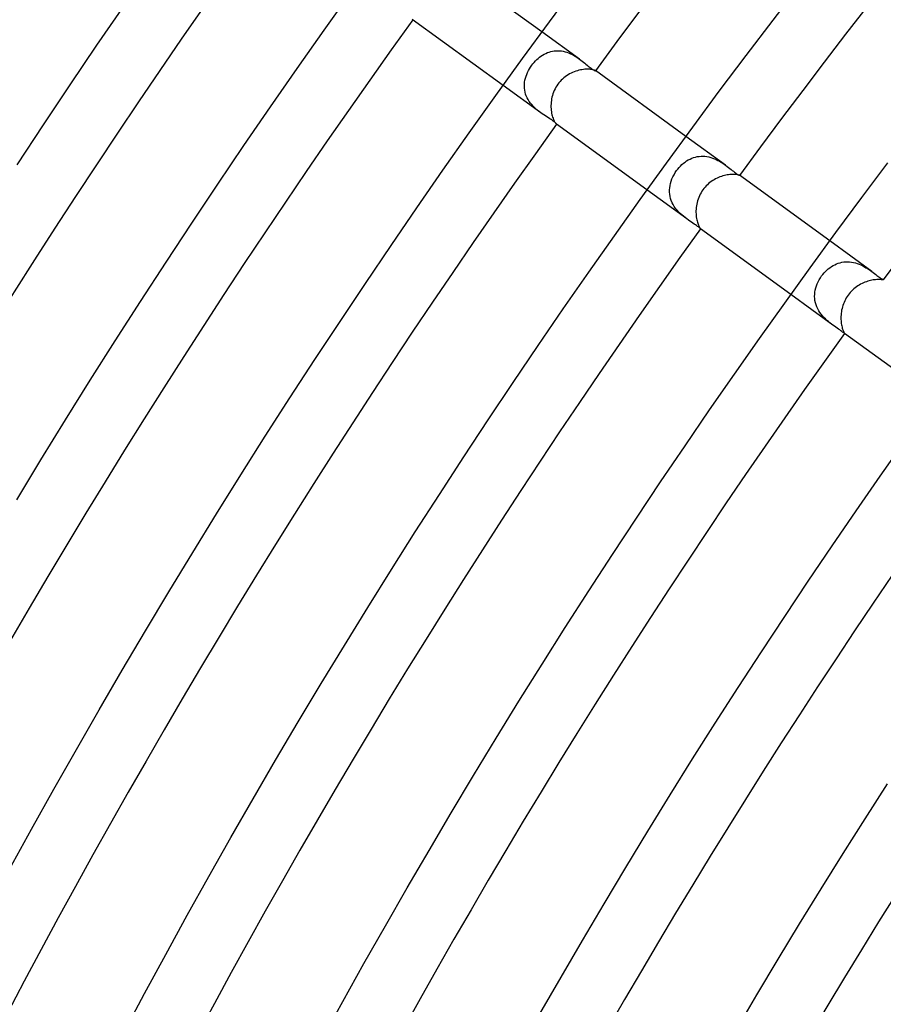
# Model space of a CAD drawing. Header units: millimetres. Extents: x -660 to 660, y -630 to 630.
# Tile 33 of 131: x -397 to -344, y 209 to 268. Entities that reach past the tile are written whole.
import ezdxf

# ---------------------------------------------------------------- set-up
doc = ezdxf.new("R2010")
doc.units = ezdxf.units.MM
doc.layers.add('HIDDEN', color=7, linetype='Continuous')
doc.layers.add('THICK', color=7, linetype='Continuous')

msp = doc.modelspace()

# ---------------------------------------------------------------- linework, layer by layer
at = {"layer": 'HIDDEN'}
for p, q in [((-362.831, 266.084), (-365.103, 267.735)), ((-364.573, 266.548), (-364.467, 266.572)), ((-364.467, 266.572), (-364.36, 266.588)), ((-364.36, 266.588), (-364.252, 266.597)), ((-364.252, 266.597), (-364.142, 266.598)), ((-364.142, 266.598), (-364.032, 266.593)), ((-364.032, 266.593), (-363.922, 266.58)), ((-363.922, 266.58), (-363.813, 266.56)), ((-363.813, 266.56), (-363.705, 266.533)), ((-365.581, 265.893), (-365.504, 265.978)), ((-365.504, 265.978), (-365.423, 266.058)), ((-365.423, 266.058), (-365.34, 266.134)), ((-365.34, 266.134), (-365.253, 266.205)), ((-365.253, 266.205), (-365.163, 266.271)), ((-365.163, 266.271), (-365.071, 266.332)), ((-365.071, 266.332), (-364.976, 266.388)), ((-364.976, 266.388), (-364.879, 266.437)), ((-364.879, 266.437), (-364.779, 266.481)), ((-364.779, 266.481), (-364.677, 266.518)), ((-364.677, 266.518), (-364.573, 266.548)), ((-363.705, 266.533), (-363.597, 266.5)), ((-363.597, 266.5), (-363.492, 266.461)), ((-363.492, 266.461), (-363.389, 266.417)), ((-363.389, 266.417), (-363.288, 266.369)), ((-363.288, 266.369), (-363.19, 266.317)), ((-363.19, 266.317), (-363.095, 266.261)), ((-363.095, 266.261), (-363.003, 266.203)), ((-363.003, 266.203), (-362.915, 266.144)), ((-362.915, 266.144), (-362.83, 266.084)), ((-362.83, 266.084), (-362.747, 266.022)), ((-362.747, 266.022), (-362.667, 265.96)), ((-362.667, 265.96), (-362.591, 265.9)), ((-365.977, 265.28), (-365.923, 265.393)), ((-365.923, 265.393), (-365.862, 265.503)), ((-365.862, 265.503), (-365.795, 265.61)), ((-365.795, 265.61), (-365.724, 265.714)), ((-365.724, 265.714), (-365.654, 265.805)), ((-365.654, 265.805), (-365.581, 265.893)), ((-362.591, 265.9), (-362.517, 265.84)), ((-362.517, 265.84), (-362.446, 265.782)), ((-362.446, 265.782), (-362.378, 265.726)), ((-362.378, 265.726), (-362.313, 265.672)), ((-362.313, 265.672), (-362.25, 265.621)), ((-362.25, 265.621), (-362.191, 265.574)), ((-362.191, 265.574), (-362.135, 265.532)), ((-362.135, 265.532), (-362.085, 265.495)), ((-362.085, 265.495), (-362.038, 265.463)), ((-362.038, 265.463), (-361.997, 265.437)), ((-361.997, 265.437), (-361.961, 265.415)), ((-361.961, 265.415), (-361.931, 265.399)), ((-361.931, 265.399), (-361.906, 265.388)), ((-361.906, 265.388), (-361.887, 265.382)), ((-361.887, 265.382), (-361.875, 265.379)), ((-361.875, 265.389), (-361.878, 265.392)), ((-361.872, 265.387), (-361.875, 265.389)), ((-361.875, 265.379), (-361.87, 265.381)), ((-361.871, 265.385), (-361.872, 265.387)), ((-361.87, 265.383), (-361.871, 265.385)), ((-361.869, 265.382), (-361.87, 265.383)), ((-361.87, 265.381), (-361.869, 265.382)), ((-366.15, 264.694), (-366.13, 264.813)), ((-366.13, 264.813), (-366.103, 264.932)), ((-366.103, 264.932), (-366.068, 265.05)), ((-366.068, 265.05), (-366.026, 265.166)), ((-366.026, 265.166), (-365.977, 265.28)), ((-365.182, 262.848), (-367.454, 264.499)), ((-366.165, 264.453), (-366.162, 264.574)), ((-366.16, 264.333), (-366.165, 264.453)), ((-366.162, 264.574), (-366.15, 264.694)), ((-366.146, 264.214), (-366.16, 264.333)), ((-366.123, 264.096), (-366.146, 264.214)), ((-366.091, 263.979), (-366.123, 264.096)), ((-366.05, 263.864), (-366.091, 263.979)), ((-366, 263.751), (-366.05, 263.864)), ((-365.942, 263.642), (-366, 263.751)), ((-365.876, 263.536), (-365.942, 263.642)), ((-365.804, 263.435), (-365.876, 263.536)), ((-365.725, 263.337), (-365.804, 263.435)), ((-365.641, 263.243), (-365.725, 263.337)), ((-365.553, 263.155), (-365.641, 263.243)), ((-365.463, 263.072), (-365.553, 263.155)), ((-365.37, 262.993), (-365.463, 263.072)), ((-365.276, 262.919), (-365.37, 262.993)), ((-365.182, 262.848), (-365.276, 262.919)), ((-365.085, 262.779), (-365.182, 262.848)), ((-364.989, 262.714), (-365.085, 262.779)), ((-364.895, 262.652), (-364.989, 262.714)), ((-364.803, 262.593), (-364.895, 262.652)), ((-364.716, 262.538), (-364.803, 262.593)), ((-364.633, 262.485), (-364.716, 262.538)), ((-364.557, 262.435), (-364.633, 262.485)), ((-364.488, 262.389), (-364.557, 262.435)), ((-364.426, 262.346), (-364.488, 262.389)), ((-364.372, 262.306), (-364.426, 262.346)), ((-364.325, 262.27), (-364.372, 262.306)), ((-364.288, 262.237), (-364.325, 262.27)), ((-364.258, 262.21), (-364.288, 262.237)), ((-364.237, 262.187), (-364.258, 262.21)), ((-364.224, 262.169), (-364.237, 262.187)), ((-364.229, 262.156), (-364.226, 262.154)), ((-364.226, 262.154), (-364.223, 262.152)), ((-364.217, 262.157), (-364.224, 262.169)), ((-364.223, 262.152), (-364.22, 262.151)), ((-364.22, 262.151), (-364.218, 262.15)), ((-364.218, 262.15), (-364.217, 262.151)), ((-364.216, 262.151), (-364.217, 262.157)), ((-364.217, 262.151), (-364.216, 262.151)), ((-354.005, 259.672), (-356.406, 261.416)), ((-356.259, 259.993), (-356.156, 260.048)), ((-356.156, 260.048), (-356.05, 260.096)), ((-356.05, 260.096), (-355.941, 260.136)), ((-355.941, 260.136), (-355.831, 260.169)), ((-355.831, 260.169), (-355.718, 260.194)), ((-355.718, 260.194), (-355.603, 260.212)), ((-355.603, 260.212), (-355.487, 260.221)), ((-355.487, 260.221), (-355.371, 260.221)), ((-355.371, 260.221), (-355.254, 260.214)), ((-355.254, 260.214), (-355.138, 260.199)), ((-355.138, 260.199), (-355.022, 260.176)), ((-355.022, 260.176), (-354.907, 260.146)), ((-354.907, 260.146), (-354.794, 260.109)), ((-354.794, 260.109), (-354.684, 260.067)), ((-354.684, 260.067), (-354.577, 260.019)), ((-354.577, 260.019), (-354.473, 259.967)), ((-356.964, 259.349), (-356.889, 259.447)), ((-356.889, 259.447), (-356.81, 259.54)), ((-356.81, 259.54), (-356.728, 259.629)), ((-356.728, 259.629), (-356.641, 259.713)), ((-356.641, 259.713), (-356.55, 259.791)), ((-356.55, 259.791), (-356.456, 259.865)), ((-356.456, 259.865), (-356.359, 259.932)), ((-356.359, 259.932), (-356.259, 259.993)), ((-354.473, 259.967), (-354.371, 259.912)), ((-354.371, 259.912), (-354.274, 259.853)), ((-354.274, 259.853), (-354.18, 259.794)), ((-354.18, 259.794), (-354.091, 259.733)), ((-354.091, 259.733), (-354.005, 259.672)), ((-354.005, 259.672), (-353.917, 259.607)), ((-353.917, 259.607), (-353.833, 259.543)), ((-353.833, 259.543), (-353.753, 259.48)), ((-353.753, 259.48), (-353.676, 259.42)), ((-353.676, 259.42), (-353.604, 259.362)), ((-357.295, 258.713), (-357.246, 258.845)), ((-357.246, 258.845), (-357.188, 258.976)), ((-357.188, 258.976), (-357.121, 259.104)), ((-357.121, 259.104), (-357.046, 259.229)), ((-357.046, 259.229), (-356.964, 259.349)), ((-353.604, 259.362), (-353.535, 259.308)), ((-353.535, 259.308), (-353.47, 259.258)), ((-353.47, 259.258), (-353.411, 259.214)), ((-353.411, 259.214), (-353.357, 259.176)), ((-353.357, 259.176), (-353.31, 259.144)), ((-353.31, 259.144), (-353.269, 259.117)), ((-353.269, 259.117), (-353.235, 259.096)), ((-353.235, 259.096), (-353.207, 259.081)), ((-353.207, 259.081), (-353.187, 259.071)), ((-353.187, 259.071), (-353.175, 259.066)), ((-353.175, 259.066), (-353.17, 259.065)), ((-353.17, 259.066), (-353.171, 259.066)), ((-353.171, 259.066), (-353.171, 259.066)), ((-353.17, 259.065), (-353.17, 259.066)), ((-353.17, 259.065), (-353.17, 259.065)), ((-353.17, 259.065), (-353.17, 259.065)), ((-353.17, 259.065), (-353.17, 259.065)), ((-357.395, 258.186), (-357.384, 258.317)), ((-357.384, 258.317), (-357.364, 258.449)), ((-357.364, 258.449), (-357.335, 258.581)), ((-357.335, 258.581), (-357.295, 258.713)), ((-356.356, 256.435), (-358.757, 258.18)), ((-357.395, 258.054), (-357.395, 258.186)), ((-357.385, 257.924), (-357.395, 258.054)), ((-357.364, 257.793), (-357.385, 257.924)), ((-357.333, 257.664), (-357.364, 257.793)), ((-357.291, 257.537), (-357.333, 257.664)), ((-357.239, 257.413), (-357.291, 257.537)), ((-357.177, 257.294), (-357.239, 257.413)), ((-357.106, 257.178), (-357.177, 257.294)), ((-357.027, 257.065), (-357.106, 257.178)), ((-356.941, 256.959), (-357.027, 257.065)), ((-356.851, 256.859), (-356.941, 256.959)), ((-356.756, 256.764), (-356.851, 256.859)), ((-356.657, 256.674), (-356.756, 256.764)), ((-356.557, 256.59), (-356.657, 256.674)), ((-356.456, 256.51), (-356.557, 256.59)), ((-356.356, 256.435), (-356.456, 256.51)), ((-356.256, 256.365), (-356.356, 256.435)), ((-356.16, 256.298), (-356.256, 256.365)), ((-356.066, 256.235), (-356.16, 256.298)), ((-355.978, 256.177), (-356.066, 256.235)), ((-355.897, 256.122), (-355.978, 256.177)), ((-355.822, 256.071), (-355.897, 256.122)), ((-355.755, 256.025), (-355.822, 256.071)), ((-355.695, 255.982), (-355.755, 256.025)), ((-355.645, 255.944), (-355.695, 255.982)), ((-355.605, 255.91), (-355.645, 255.944)), ((-355.573, 255.883), (-355.605, 255.91)), ((-355.549, 255.86), (-355.573, 255.883)), ((-355.533, 255.844), (-355.549, 255.86)), ((-355.524, 255.833), (-355.533, 255.844)), ((-355.521, 255.829), (-355.524, 255.833)), ((-355.522, 255.83), (-355.522, 255.829)), ((-355.522, 255.829), (-355.522, 255.829)), ((-355.522, 255.829), (-355.521, 255.829)), ((-355.521, 255.829), (-355.521, 255.829)), ((-355.521, 255.829), (-355.521, 255.829)), ((-355.521, 255.829), (-355.521, 255.829)), ((-345.164, 253.249), (-347.709, 255.098)), ((-347.801, 253.412), (-347.709, 253.484)), ((-347.709, 253.484), (-347.613, 253.551)), ((-347.613, 253.551), (-347.514, 253.612)), ((-347.514, 253.612), (-347.412, 253.666)), ((-347.412, 253.666), (-347.307, 253.714)), ((-347.307, 253.714), (-347.199, 253.755)), ((-347.199, 253.755), (-347.088, 253.788)), ((-347.088, 253.788), (-346.976, 253.814)), ((-346.976, 253.814), (-346.862, 253.832)), ((-346.862, 253.832), (-346.746, 253.842)), ((-346.746, 253.842), (-346.628, 253.844)), ((-346.628, 253.844), (-346.51, 253.837)), ((-346.51, 253.837), (-346.393, 253.823)), ((-346.393, 253.823), (-346.277, 253.802)), ((-346.277, 253.802), (-346.161, 253.773)), ((-346.161, 253.773), (-346.047, 253.737)), ((-346.047, 253.737), (-345.935, 253.695)), ((-345.935, 253.695), (-345.826, 253.649)), ((-345.826, 253.649), (-345.721, 253.598)), ((-345.721, 253.598), (-345.619, 253.543)), ((-345.619, 253.543), (-345.52, 253.486)), ((-345.52, 253.486), (-345.425, 253.427)), ((-348.35, 252.754), (-348.279, 252.87)), ((-348.279, 252.87), (-348.202, 252.984)), ((-348.202, 252.984), (-348.131, 253.077)), ((-348.131, 253.077), (-348.055, 253.167)), ((-348.055, 253.167), (-347.974, 253.253)), ((-347.974, 253.253), (-347.89, 253.335)), ((-347.89, 253.335), (-347.801, 253.412)), ((-345.425, 253.427), (-345.334, 253.368)), ((-345.334, 253.368), (-345.247, 253.308)), ((-345.247, 253.308), (-345.164, 253.249)), ((-345.164, 253.249), (-345.082, 253.188)), ((-345.082, 253.188), (-345.004, 253.129)), ((-345.004, 253.129), (-344.93, 253.074)), ((-344.93, 253.074), (-344.862, 253.022)), ((-344.862, 253.022), (-344.798, 252.973)), ((-344.798, 252.973), (-344.739, 252.929)), ((-344.739, 252.929), (-344.685, 252.889)), ((-344.685, 252.889), (-344.637, 252.855)), ((-348.555, 252.264), (-348.516, 252.39)), ((-348.516, 252.39), (-348.468, 252.513)), ((-348.468, 252.513), (-348.413, 252.635)), ((-348.413, 252.635), (-348.35, 252.754)), ((-344.637, 252.855), (-344.595, 252.826)), ((-344.595, 252.826), (-344.559, 252.802)), ((-344.559, 252.802), (-344.529, 252.783)), ((-344.529, 252.783), (-344.506, 252.768)), ((-344.506, 252.768), (-344.489, 252.757)), ((-344.489, 252.757), (-344.478, 252.75)), ((-344.478, 252.75), (-344.477, 252.749)), ((-344.477, 252.749), (-344.475, 252.748)), ((-344.475, 252.748), (-344.475, 252.747)), ((-344.475, 252.747), (-344.474, 252.746)), ((-344.474, 252.746), (-344.474, 252.746)), ((-344.474, 252.746), (-344.474, 252.746)), ((-347.515, 250.012), (-350.06, 251.862)), ((-348.625, 251.75), (-348.622, 251.879)), ((-348.619, 251.621), (-348.625, 251.75)), ((-348.622, 251.879), (-348.609, 252.008)), ((-348.609, 252.008), (-348.587, 252.136)), ((-348.587, 252.136), (-348.555, 252.264)), ((-348.603, 251.492), (-348.619, 251.621)), ((-348.577, 251.366), (-348.603, 251.492)), ((-348.541, 251.242), (-348.577, 251.366)), ((-348.495, 251.12), (-348.541, 251.242)), ((-348.441, 251.002), (-348.495, 251.12)), ((-348.377, 250.887), (-348.441, 251.002)), ((-348.307, 250.776), (-348.377, 250.887)), ((-348.23, 250.671), (-348.307, 250.776)), ((-348.148, 250.571), (-348.23, 250.671)), ((-348.061, 250.476), (-348.148, 250.571)), ((-347.971, 250.386), (-348.061, 250.476)), ((-347.879, 250.302), (-347.971, 250.386)), ((-347.787, 250.223), (-347.879, 250.302)), ((-347.696, 250.148), (-347.787, 250.223)), ((-347.605, 250.079), (-347.696, 250.148)), ((-347.517, 250.013), (-347.605, 250.079)), ((-347.426, 249.948), (-347.517, 250.013)), ((-347.338, 249.887), (-347.426, 249.948)), ((-347.254, 249.829), (-347.338, 249.887)), ((-347.176, 249.774), (-347.254, 249.829)), ((-347.103, 249.724), (-347.176, 249.774)), ((-347.038, 249.677), (-347.103, 249.724)), ((-346.981, 249.635), (-347.038, 249.677)), ((-346.933, 249.598), (-346.981, 249.635)), ((-346.894, 249.568), (-346.933, 249.598)), ((-346.864, 249.543), (-346.894, 249.568)), ((-346.842, 249.525), (-346.864, 249.543)), ((-346.829, 249.514), (-346.842, 249.525)), ((-346.828, 249.513), (-346.829, 249.514)), ((-346.826, 249.512), (-346.828, 249.513)), ((-346.825, 249.512), (-346.826, 249.512)), ((-346.825, 249.511), (-346.825, 249.512)), ((-346.824, 249.511), (-346.825, 249.511)), ((-346.824, 249.511), (-346.824, 249.511))]:
    msp.add_line(p, q, dxfattribs=at)
at = {"layer": 'THICK'}
for p, q in [((-365.103, 267.735), (-370.595, 271.725)), ((-378.275, 267.843), (-376.634, 270.146)), ((-364.652, 268.349), (-363.009, 270.569)), ((-351.14, 268.448), (-349.496, 270.585)), ((-391.999, 266.927), (-390.363, 269.313)), ((-367.454, 264.499), (-372.946, 268.489)), ((-366.282, 266.12), (-364.652, 268.349)), ((-352.771, 266.301), (-351.14, 268.448)), ((-379.902, 265.531), (-378.275, 267.843)), ((-393.62, 264.531), (-391.999, 266.927)), ((-367.899, 263.88), (-366.282, 266.12)), ((-354.389, 264.144), (-352.771, 266.301)), ((-381.515, 263.208), (-379.902, 265.531)), ((-362.965, 265.385), (-363.06, 265.355)), ((-362.872, 265.411), (-362.965, 265.385)), ((-362.78, 265.432), (-362.872, 265.411)), ((-362.689, 265.449), (-362.78, 265.432)), ((-362.601, 265.462), (-362.689, 265.449)), ((-362.515, 265.471), (-362.601, 265.462)), ((-362.433, 265.477), (-362.515, 265.471)), ((-362.356, 265.479), (-362.433, 265.477)), ((-362.283, 265.478), (-362.356, 265.479)), ((-362.216, 265.474), (-362.283, 265.478)), ((-362.154, 265.468), (-362.216, 265.474)), ((-362.097, 265.46), (-362.154, 265.468)), ((-362.047, 265.451), (-362.097, 265.46)), ((-362.003, 265.441), (-362.047, 265.451)), ((-361.966, 265.43), (-362.003, 265.441)), ((-361.935, 265.42), (-361.966, 265.43)), ((-361.91, 265.409), (-361.935, 265.42)), ((-361.891, 265.4), (-361.91, 265.409)), ((-361.878, 265.392), (-361.891, 265.4)), ((-356.406, 261.416), (-361.878, 265.392)), ((-363.941, 264.812), (-364.014, 264.734)), ((-363.864, 264.885), (-363.941, 264.812)), ((-363.784, 264.955), (-363.864, 264.885)), ((-363.7, 265.02), (-363.784, 264.955)), ((-363.614, 265.081), (-363.7, 265.02)), ((-363.525, 265.138), (-363.614, 265.081)), ((-363.435, 265.19), (-363.525, 265.138)), ((-363.342, 265.238), (-363.435, 265.19)), ((-363.249, 265.282), (-363.342, 265.238)), ((-363.155, 265.321), (-363.249, 265.282)), ((-363.06, 265.355), (-363.155, 265.321)), ((-395.226, 262.125), (-393.62, 264.531)), ((-364.363, 264.197), (-364.404, 264.099)), ((-364.316, 264.294), (-364.363, 264.197)), ((-364.265, 264.388), (-364.316, 264.294)), ((-364.209, 264.48), (-364.265, 264.388)), ((-364.148, 264.569), (-364.209, 264.48)), ((-364.083, 264.653), (-364.148, 264.569)), ((-364.014, 264.734), (-364.083, 264.653)), ((-369.502, 261.631), (-367.899, 263.88)), ((-364.537, 263.589), (-364.549, 263.487)), ((-364.52, 263.692), (-364.537, 263.589)), ((-364.498, 263.795), (-364.52, 263.692)), ((-364.472, 263.897), (-364.498, 263.795)), ((-364.44, 263.999), (-364.472, 263.897)), ((-364.404, 264.099), (-364.44, 263.999)), ((-355.994, 261.978), (-354.389, 264.144)), ((-383.113, 260.876), (-381.515, 263.208)), ((-364.556, 263.385), (-364.56, 263.284)), ((-364.56, 263.284), (-364.559, 263.185)), ((-364.559, 263.185), (-364.554, 263.088)), ((-364.549, 263.487), (-364.556, 263.385)), ((-364.554, 263.088), (-364.545, 262.994)), ((-364.545, 262.994), (-364.533, 262.902)), ((-364.533, 262.902), (-364.518, 262.814)), ((-364.518, 262.814), (-364.5, 262.731)), ((-364.5, 262.731), (-364.48, 262.652)), ((-364.48, 262.652), (-364.458, 262.579)), ((-364.458, 262.579), (-364.435, 262.51)), ((-364.435, 262.51), (-364.41, 262.448)), ((-364.41, 262.448), (-364.385, 262.391)), ((-364.385, 262.391), (-364.361, 262.34)), ((-396.818, 259.709), (-395.226, 262.125)), ((-364.361, 262.34), (-364.337, 262.296)), ((-364.337, 262.296), (-364.314, 262.259)), ((-364.314, 262.259), (-364.292, 262.227)), ((-364.292, 262.227), (-364.272, 262.201)), ((-364.272, 262.201), (-364.255, 262.18)), ((-364.255, 262.18), (-364.241, 262.165)), ((-364.241, 262.165), (-364.229, 262.156)), ((-358.757, 258.18), (-364.229, 262.156)), ((-357.586, 259.801), (-355.994, 261.978)), ((-371.091, 259.372), (-369.502, 261.631)), ((-384.698, 258.534), (-383.113, 260.876)), ((-359.164, 257.615), (-357.586, 259.801)), ((-345.77, 257.72), (-344.192, 259.824)), ((-372.666, 257.104), (-371.091, 259.372)), ((-354.613, 258.849), (-354.7, 258.8)), ((-354.524, 258.893), (-354.613, 258.849)), ((-354.435, 258.933), (-354.524, 258.893)), ((-354.345, 258.969), (-354.435, 258.933)), ((-354.256, 259.002), (-354.345, 258.969)), ((-354.167, 259.03), (-354.256, 259.002)), ((-354.079, 259.054), (-354.167, 259.03)), ((-353.993, 259.074), (-354.079, 259.054)), ((-353.909, 259.09), (-353.993, 259.074)), ((-353.827, 259.103), (-353.909, 259.09)), ((-353.748, 259.112), (-353.827, 259.103)), ((-353.673, 259.119), (-353.748, 259.112)), ((-353.602, 259.122), (-353.673, 259.119)), ((-353.536, 259.122), (-353.602, 259.122)), ((-353.475, 259.121), (-353.536, 259.122)), ((-353.418, 259.117), (-353.475, 259.121)), ((-353.367, 259.112), (-353.418, 259.117)), ((-353.322, 259.106), (-353.367, 259.112)), ((-353.284, 259.099), (-353.322, 259.106)), ((-353.251, 259.092), (-353.284, 259.099)), ((-353.223, 259.085), (-353.251, 259.092)), ((-353.202, 259.078), (-353.223, 259.085)), ((-353.186, 259.073), (-353.202, 259.078)), ((-353.176, 259.068), (-353.186, 259.073)), ((-353.171, 259.066), (-353.176, 259.068)), ((-347.709, 255.098), (-353.171, 259.066)), ((-386.267, 256.183), (-384.698, 258.534)), ((-355.312, 258.275), (-355.374, 258.194)), ((-355.247, 258.353), (-355.312, 258.275)), ((-355.177, 258.428), (-355.247, 258.353)), ((-355.105, 258.499), (-355.177, 258.428)), ((-355.029, 258.567), (-355.105, 258.499)), ((-354.95, 258.631), (-355.029, 258.567)), ((-354.869, 258.691), (-354.95, 258.631)), ((-354.785, 258.748), (-354.869, 258.691)), ((-354.7, 258.8), (-354.785, 258.748)), ((-355.669, 257.627), (-355.701, 257.527)), ((-355.632, 257.727), (-355.669, 257.627)), ((-355.59, 257.824), (-355.632, 257.727)), ((-355.543, 257.92), (-355.59, 257.824)), ((-355.492, 258.014), (-355.543, 257.92)), ((-355.435, 258.106), (-355.492, 258.014)), ((-355.374, 258.194), (-355.435, 258.106)), ((-347.336, 255.606), (-345.77, 257.72)), ((-374.228, 254.826), (-372.666, 257.104)), ((-360.728, 255.419), (-359.164, 257.615)), ((-355.782, 257.122), (-355.791, 257.021)), ((-355.768, 257.223), (-355.782, 257.122)), ((-355.75, 257.324), (-355.768, 257.223)), ((-355.728, 257.426), (-355.75, 257.324)), ((-355.701, 257.527), (-355.728, 257.426)), ((-355.795, 256.922), (-355.796, 256.825)), ((-355.796, 256.825), (-355.793, 256.73)), ((-355.791, 257.021), (-355.795, 256.922)), ((-355.793, 256.73), (-355.786, 256.638)), ((-355.786, 256.638), (-355.777, 256.549)), ((-355.777, 256.549), (-355.764, 256.464)), ((-355.764, 256.464), (-355.749, 256.382)), ((-387.823, 253.822), (-386.267, 256.183)), ((-355.749, 256.382), (-355.731, 256.306)), ((-355.731, 256.306), (-355.712, 256.235)), ((-355.712, 256.235), (-355.692, 256.169)), ((-355.692, 256.169), (-355.671, 256.109)), ((-355.671, 256.109), (-355.649, 256.055)), ((-355.649, 256.055), (-355.628, 256.007)), ((-355.628, 256.007), (-355.608, 255.965)), ((-355.608, 255.965), (-355.589, 255.929)), ((-355.589, 255.929), (-355.572, 255.899)), ((-355.572, 255.899), (-355.556, 255.874)), ((-355.556, 255.874), (-355.543, 255.856)), ((-355.543, 255.856), (-355.533, 255.842)), ((-355.533, 255.842), (-355.526, 255.833)), ((-362.28, 253.214), (-360.728, 255.419)), ((-355.526, 255.833), (-355.522, 255.83)), ((-350.06, 251.862), (-355.522, 255.83)), ((-348.889, 253.482), (-347.336, 255.606)), ((-375.775, 252.538), (-374.228, 254.826)), ((-389.364, 251.451), (-387.823, 253.822)), ((-350.428, 251.349), (-348.889, 253.482)), ((-363.818, 250.999), (-362.28, 253.214)), ((-377.309, 250.241), (-375.775, 252.538)), ((-346.096, 252.323), (-346.177, 252.263)), ((-346.014, 252.38), (-346.096, 252.323)), ((-345.929, 252.432), (-346.014, 252.38)), ((-345.843, 252.481), (-345.929, 252.432)), ((-345.757, 252.526), (-345.843, 252.481)), ((-345.67, 252.566), (-345.757, 252.526)), ((-345.583, 252.603), (-345.67, 252.566)), ((-345.496, 252.635), (-345.583, 252.603)), ((-345.41, 252.664), (-345.496, 252.635)), ((-345.325, 252.689), (-345.41, 252.664)), ((-345.241, 252.71), (-345.325, 252.689)), ((-345.16, 252.728), (-345.241, 252.71)), ((-345.083, 252.742), (-345.16, 252.728)), ((-345.008, 252.752), (-345.083, 252.742)), ((-344.938, 252.76), (-345.008, 252.752)), ((-344.871, 252.766), (-344.938, 252.76)), ((-344.808, 252.768), (-344.871, 252.766)), ((-344.75, 252.769), (-344.808, 252.768)), ((-344.698, 252.768), (-344.75, 252.769)), ((-344.652, 252.766), (-344.698, 252.768)), ((-344.611, 252.763), (-344.652, 252.766)), ((-344.575, 252.759), (-344.611, 252.763)), ((-344.545, 252.755), (-344.575, 252.759)), ((-344.52, 252.751), (-344.545, 252.755)), ((-344.5, 252.748), (-344.52, 252.751)), ((-344.486, 252.746), (-344.5, 252.748)), ((-344.478, 252.745), (-344.486, 252.746)), ((-344.474, 252.746), (-344.478, 252.745)), ((-346.659, 251.74), (-346.712, 251.656)), ((-346.603, 251.822), (-346.659, 251.74)), ((-346.54, 251.904), (-346.603, 251.822)), ((-346.473, 251.983), (-346.54, 251.904)), ((-346.403, 252.059), (-346.473, 251.983)), ((-346.331, 252.13), (-346.403, 252.059)), ((-346.255, 252.198), (-346.331, 252.13)), ((-346.177, 252.263), (-346.255, 252.198)), ((-390.891, 249.071), (-389.364, 251.451)), ((-351.955, 249.207), (-350.428, 251.349)), ((-346.946, 251.11), (-346.97, 251.015)), ((-346.917, 251.205), (-346.946, 251.11)), ((-346.884, 251.298), (-346.917, 251.205)), ((-346.847, 251.39), (-346.884, 251.298)), ((-346.806, 251.481), (-346.847, 251.39)), ((-346.761, 251.57), (-346.806, 251.481)), ((-346.712, 251.656), (-346.761, 251.57)), ((-365.342, 248.775), (-363.818, 250.999)), ((-347.034, 250.542), (-347.035, 250.45)), ((-347.029, 250.635), (-347.034, 250.542)), ((-347.02, 250.729), (-347.029, 250.635)), ((-347.007, 250.824), (-347.02, 250.729)), ((-346.991, 250.919), (-347.007, 250.824)), ((-346.97, 251.015), (-346.991, 250.919)), ((-378.828, 247.935), (-377.309, 250.241)), ((-347.035, 250.45), (-347.034, 250.361)), ((-347.034, 250.361), (-347.029, 250.275)), ((-347.029, 250.275), (-347.021, 250.192)), ((-347.021, 250.192), (-347.011, 250.111)), ((-347.011, 250.111), (-346.998, 250.035)), ((-346.998, 250.035), (-346.984, 249.963)), ((-346.984, 249.963), (-346.969, 249.896)), ((-346.969, 249.896), (-346.952, 249.834)), ((-346.952, 249.834), (-346.935, 249.778)), ((-346.935, 249.778), (-346.917, 249.726)), ((-346.917, 249.726), (-346.9, 249.681)), ((-346.9, 249.681), (-346.884, 249.641)), ((-346.884, 249.641), (-346.869, 249.606)), ((-346.869, 249.606), (-346.855, 249.578)), ((-346.855, 249.578), (-346.844, 249.555)), ((-346.844, 249.555), (-346.835, 249.536)), ((-346.835, 249.536), (-346.828, 249.523)), ((-346.828, 249.523), (-346.824, 249.515)), ((-346.824, 249.515), (-346.824, 249.511)), ((-341.363, 245.543), (-346.824, 249.51)), ((-392.403, 246.682), (-390.891, 249.071)), ((-366.853, 246.542), (-365.342, 248.775)), ((-353.469, 247.055), (-351.955, 249.207)), ((-380.334, 245.619), (-378.828, 247.935)), ((-354.969, 244.895), (-353.469, 247.055)), ((-393.9, 244.284), (-392.403, 246.682)), ((-368.35, 244.3), (-366.853, 246.542)), ((-381.825, 243.295), (-380.334, 245.619)), ((-356.457, 242.725), (-354.969, 244.895)), ((-395.383, 241.877), (-393.9, 244.284)), ((-369.833, 242.048), (-368.35, 244.3)), ((-383.302, 240.961), (-381.825, 243.295)), ((-344.658, 240.897), (-343.182, 242.995)), ((-357.931, 240.546), (-356.457, 242.725)), ((-396.851, 239.46), (-395.383, 241.877)), ((-371.303, 239.787), (-369.833, 242.048)), ((-384.765, 238.618), (-383.302, 240.961)), ((-359.391, 238.358), (-357.931, 240.546)), ((-346.121, 238.79), (-344.658, 240.897)), ((-372.759, 237.518), (-371.303, 239.787)), ((-386.213, 236.267), (-384.765, 238.618)), ((-347.571, 236.674), (-346.121, 238.79)), ((-360.839, 236.161), (-359.391, 238.358)), ((-374.201, 235.24), (-372.759, 237.518)), ((-387.647, 233.906), (-386.213, 236.267)), ((-349.008, 234.55), (-347.571, 236.674)), ((-362.272, 233.956), (-360.839, 236.161)), ((-375.629, 232.953), (-374.201, 235.24)), ((-350.433, 232.416), (-349.008, 234.55)), ((-389.067, 231.537), (-387.647, 233.906)), ((-363.693, 231.741), (-362.272, 233.956)), ((-377.043, 230.657), (-375.629, 232.953)), ((-351.844, 230.274), (-350.433, 232.416)), ((-390.472, 229.16), (-389.067, 231.537)), ((-365.1, 229.518), (-363.693, 231.741)), ((-378.443, 228.353), (-377.043, 230.657)), ((-353.242, 228.124), (-351.844, 230.274)), ((-391.863, 226.774), (-390.472, 229.16)), ((-366.493, 227.287), (-365.1, 229.518)), ((-379.829, 226.04), (-378.443, 228.353)), ((-354.627, 225.965), (-353.242, 228.124)), ((-367.873, 225.047), (-366.493, 227.287)), ((-393.239, 224.379), (-391.863, 226.774)), ((-381.201, 223.719), (-379.829, 226.04)), ((-355.999, 223.797), (-354.627, 225.965)), ((-369.239, 222.799), (-367.873, 225.047)), ((-394.6, 221.976), (-393.239, 224.379)), ((-382.558, 221.389), (-381.201, 223.719)), ((-357.357, 221.621), (-355.999, 223.797)), ((-370.591, 220.542), (-369.239, 222.799)), ((-395.947, 219.565), (-394.6, 221.976)), ((-345.561, 220.188), (-344.211, 222.292)), ((-383.902, 219.051), (-382.558, 221.389)), ((-358.703, 219.437), (-357.357, 221.621)), ((-371.929, 218.277), (-370.591, 220.542)), ((-346.898, 218.076), (-345.561, 220.188)), ((-397.279, 217.145), (-395.947, 219.565)), ((-385.231, 216.705), (-383.902, 219.051)), ((-360.035, 217.245), (-358.703, 219.437)), ((-373.254, 216.005), (-371.929, 218.277)), ((-348.222, 215.956), (-346.898, 218.076)), ((-361.353, 215.045), (-360.035, 217.245)), ((-386.546, 214.351), (-385.231, 216.705)), ((-374.565, 213.724), (-373.254, 216.005)), ((-349.532, 213.827), (-348.222, 215.956)), ((-362.658, 212.836), (-361.353, 215.045)), ((-387.846, 211.989), (-386.546, 214.351)), ((-375.862, 211.435), (-374.565, 213.724)), ((-350.83, 211.691), (-349.532, 213.827)), ((-363.95, 210.62), (-362.658, 212.836)), ((-389.132, 209.62), (-387.846, 211.989)), ((-377.144, 209.138), (-375.862, 211.435)), ((-352.115, 209.547), (-350.83, 211.691)), ((-365.228, 208.396), (-363.95, 210.62)), ((-390.403, 207.242), (-389.132, 209.62)), ((-353.387, 207.395), (-352.115, 209.547)), ((-378.413, 206.834), (-377.144, 209.138))]:
    msp.add_line(p, q, dxfattribs=at)
for radius, start, end in [(448.75, 108.25487, 143.74514), (438, 108.26158, 143.73838), (427.25, 108.26805, 143.73196), (481, 144.23823, 179.76178), (470.25, 144.24367, 179.75634), (459.5, 144.2494, 179.75061), (448.75, 144.25484, 179.74517), (438, 144.26161, 179.73841), (427.25, 144.26802, 179.73199), (416.5, 144.2741, 179.72586), (405.75, 144.27983, 179.72019), (396, 144.28899, 179.71096), (362, 144.31615, 179.68386)]:
    msp.add_arc((0, 0), radius, start, end, dxfattribs=at)

doc.saveas('drawing.dxf')
